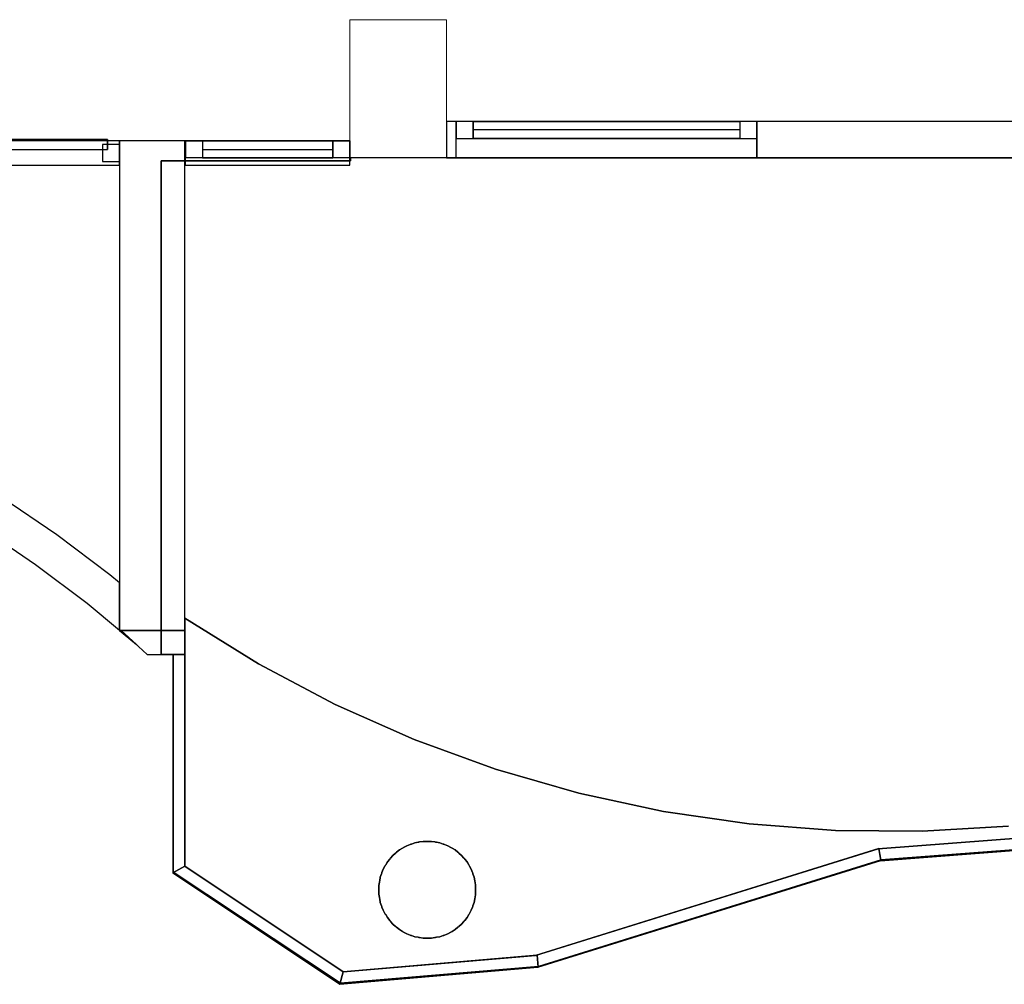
# Model space of a CAD drawing. Header units: metres. Extents: x 397.7 to 427.5, y 12.7 to 28.4.
# Tile 94 of 118: x 409.1 to 413.1, y 20.7 to 24.7. Entities that reach past the tile are written whole.
import ezdxf

# ---------------------------------------------------------------- set-up
doc = ezdxf.new("R2010")
doc.units = ezdxf.units.M
for name, color, linetype, lineweight, true_color in [('01_CARPINTERIA', 5, 'Continuous', 25, 0x0000ff), ('01_PROYECCION CARP', 7, 'Continuous', 25, 0x00007f), ('01_SUELOS', 7, 'Continuous', 25, 0x007f00)]:
    doc.layers.add(name, color=color, linetype=linetype, lineweight=lineweight, true_color=true_color)
for name, color, linetype, lineweight in [('A-COLS-____-MCUT', 7, 'Continuous', 18), ('A-COLS-____-OTLN', 7, 'Continuous', 18), ('A-GENM-____-OTLN', 7, 'Continuous', 18), ('A-WALL-____-MCUT', 7, 'Continuous', 25), ('A-WALL-____-OTLN', 7, 'Continuous', 25)]:
    doc.layers.add(name, color=color, linetype=linetype, lineweight=lineweight)

# ---------------------------------------------------------------- blocks, each defined once
blk = doc.blocks.new('Family - Mampara P5-151307-08_PCI_P5')
at = {"layer": 'A-WALL-____-MCUT', "color": 253, "true_color": 0xaaaaaa}
for p, q in [((0.0175, 0.05), (0, 0)), ((0.8211, 0.05), (0.0175, 0.05)), ((0.8211, 0.0002), (0.8211, 0.05)), ((0, 0), (0.82, 0)), ((0.82, 0), (0.8211, 0.0002))]:
    blk.add_line(p, q, dxfattribs=at)
at = {"layer": 'A-WALL-____-OTLN', "color": 253, "true_color": 0xaaaaaa}
for p, q in [((0.0175, 0.05), (0, 0)), ((0.8211, 0.05), (0.0175, 0.05)), ((0.8211, 0.0002), (0.8211, 0.05)), ((0, 0), (0.82, 0)), ((0.82, 0), (0.8211, 0.0002))]:
    blk.add_line(p, q, dxfattribs=at)
at = {"layer": 'A-WALL-____-OTLN', "color": 253, "lineweight": 18, "true_color": 0xaaaaaa}
blk.add_line((0, 0), (0.82, 0), dxfattribs=at)
blk = doc.blocks.new('Family - Evans P5-151321-08_PCI_P5')
at = {"layer": 'A-WALL-____-MCUT', "color": 253, "true_color": 0xaaaaaa}
for p, q in [((1.5748, 4.9869), (1.5573, 4.9919)), ((1.5573, 4.9919), (1.5573, 4.8358)), ((1.8336, 4.8976), (1.5748, 4.9869)), ((2.0874, 4.7949), (1.8336, 4.8976)), ((1.5573, 4.8358), (1.5296, 4.8438)), ((1.5296, 4.8438), (1.781, 4.7571)), ((2.3355, 4.6791), (2.0874, 4.7949)), ((1.781, 4.7571), (2.0275, 4.6574)), ((2.5772, 4.5505), (2.3355, 4.6791)), ((2.0275, 4.6574), (2.2685, 4.5449)), ((2.8118, 4.4094), (2.5772, 4.5505)), ((2.2685, 4.5449), (2.5032, 4.4199)), ((2.5032, 4.4199), (2.7311, 4.2828)), ((3.0387, 4.2562), (2.8118, 4.4094)), ((2.7311, 4.2828), (2.9515, 4.134)), ((3.2573, 4.0913), (3.0387, 4.2562)), ((2.9515, 4.134), (3.1638, 3.9739)), ((3.2973, 4.0577), (3.2573, 4.0913)), ((3.2973, 3.8618), (3.2973, 4.0577)), ((3.1638, 3.9739), (3.2973, 3.8618)), ((3.2978, 3.8614), (3.3675, 3.8029)), ((3.3047, 3.8614), (3.2978, 3.8614)), ((3.3675, 3.8029), (3.3047, 3.8614))]:
    blk.add_line(p, q, dxfattribs=at)
at = {"layer": 'A-WALL-____-OTLN', "color": 253, "true_color": 0xaaaaaa}
for p, q in [((1.5573, 4.9919), (1.5573, 4.8358)), ((1.5748, 4.9869), (1.5573, 4.9919)), ((1.8336, 4.8976), (1.5748, 4.9869)), ((2.0874, 4.7949), (1.8336, 4.8976)), ((1.5296, 4.8438), (1.781, 4.7571)), ((1.5573, 4.8358), (1.5296, 4.8438)), ((2.3355, 4.6791), (2.0874, 4.7949)), ((1.781, 4.7571), (2.0275, 4.6574)), ((2.5772, 4.5505), (2.3355, 4.6791)), ((2.0275, 4.6574), (2.2685, 4.5449)), ((2.8118, 4.4094), (2.5772, 4.5505)), ((2.2685, 4.5449), (2.5032, 4.4199)), ((2.5032, 4.4199), (2.7311, 4.2828)), ((3.0387, 4.2562), (2.8118, 4.4094)), ((2.7311, 4.2828), (2.9515, 4.134)), ((3.2573, 4.0913), (3.0387, 4.2562)), ((2.9515, 4.134), (3.1638, 3.9739)), ((3.2973, 4.0577), (3.2573, 4.0913)), ((3.2973, 3.8618), (3.2973, 4.0577)), ((3.1638, 3.9739), (3.2973, 3.8618)), ((3.2978, 3.8614), (3.3675, 3.8029)), ((3.3047, 3.8614), (3.2978, 3.8614)), ((3.3675, 3.8029), (3.3047, 3.8614))]:
    blk.add_line(p, q, dxfattribs=at)
blk = doc.blocks.new('Family - Mampara P5-151372-08_PCI_P5')
at = {"layer": 'A-WALL-____-MCUT', "color": 253, "true_color": 0xaaaaaa}
for p, q in [((0.7896, 0.05), (-0.0037, 0.05)), ((-0.0037, 0.05), (0.0017, 0.0022)), ((0.7896, 0.0001), (0.7896, 0.05)), ((0.0003, 0.0002), (0, 0)), ((0, 0), (0.7892, 0)), ((0.0019, 0.0006), (0.0003, 0.0002)), ((0.0017, 0.0022), (0.0025, 0.0024)), ((0.0025, 0.0024), (0.0018, 0.0017)), ((0.0018, 0.0017), (0.0019, 0.0006)), ((0.7892, 0), (0.7896, 0.0001))]:
    blk.add_line(p, q, dxfattribs=at)
at = {"layer": 'A-WALL-____-OTLN', "color": 253, "true_color": 0xaaaaaa}
for p, q in [((-0.0037, 0.05), (0.0017, 0.0022)), ((0.7896, 0.05), (-0.0037, 0.05)), ((0.7896, 0.0001), (0.7896, 0.05)), ((0.0003, 0.0002), (0, 0)), ((0, 0), (0.7892, 0)), ((0.0019, 0.0006), (0.0003, 0.0002)), ((0.0017, 0.0022), (0.0025, 0.0024)), ((0.0025, 0.0024), (0.0018, 0.0017)), ((0.0018, 0.0017), (0.0019, 0.0006)), ((0.7892, 0), (0.7896, 0.0001))]:
    blk.add_line(p, q, dxfattribs=at)
at = {"layer": 'A-WALL-____-OTLN', "color": 253, "lineweight": 18, "true_color": 0xaaaaaa}
blk.add_line((0, 0), (0.7892, 0), dxfattribs=at)
blk = doc.blocks.new('Family - Mampara P5-151458-08_PCI_P5')
at = {"layer": 'A-WALL-____-MCUT', "color": 253, "true_color": 0xaaaaaa}
for p, q in [((0.0267, 0.05), (0, 0)), ((0.8114, 0.05), (0.0267, 0.05)), ((0.8289, 0), (0.8114, 0.05)), ((0, 0), (0.8289, 0))]:
    blk.add_line(p, q, dxfattribs=at)
at = {"layer": 'A-WALL-____-OTLN', "color": 253, "true_color": 0xaaaaaa}
for p, q in [((0.0267, 0.05), (0, 0)), ((0.8114, 0.05), (0.0267, 0.05)), ((0.8289, 0), (0.8114, 0.05)), ((0, 0), (0.8289, 0))]:
    blk.add_line(p, q, dxfattribs=at)
at = {"layer": 'A-WALL-____-OTLN', "color": 253, "lineweight": 18, "true_color": 0xaaaaaa}
blk.add_line((0, 0), (0.8289, 0), dxfattribs=at)
blk = doc.blocks.new('Family - Evans P5-151513-08_PCI_P5')
at = {"layer": 'A-WALL-____-MCUT', "color": 253, "true_color": 0xaaaaaa}
for p, q in [((2.0198, 0.27), (0, 0.27)), ((0, 0.27), (0, 0)), ((2.0198, 0), (2.0198, 0.27)), ((0, 0), (2.0198, 0))]:
    blk.add_line(p, q, dxfattribs=at)
at = {"layer": 'A-WALL-____-OTLN', "color": 253, "true_color": 0xaaaaaa}
for p, q in [((2.0198, 0.27), (0, 0.27)), ((0, 0.27), (0, 0)), ((2.0198, 0), (2.0198, 0.27)), ((0, 0), (2.0198, 0))]:
    blk.add_line(p, q, dxfattribs=at)
at = {"layer": 'A-WALL-____-OTLN', "color": 253, "lineweight": 18, "true_color": 0xaaaaaa}
blk.add_line((0, 0), (2.0198, 0), dxfattribs=at)
blk = doc.blocks.new('Family - Mampara P5-151577-08_PCI_P5')
at = {"layer": 'A-WALL-____-MCUT', "color": 253, "true_color": 0xaaaaaa}
for p, q in [((-0.1071, 0.1), (0, 0)), ((0.1554, 0.1), (-0.1071, 0.1)), ((0.1554, 0), (0.1554, 0.1)), ((0, 0), (0.1554, 0))]:
    blk.add_line(p, q, dxfattribs=at)
at = {"layer": 'A-WALL-____-OTLN', "color": 253, "true_color": 0xaaaaaa}
for p, q in [((-0.1071, 0.1), (0, 0)), ((0.1554, 0.1), (-0.1071, 0.1)), ((0.1554, 0), (0.1554, 0.1)), ((0, 0), (0.1554, 0))]:
    blk.add_line(p, q, dxfattribs=at)
at = {"layer": 'A-WALL-____-OTLN', "color": 253, "lineweight": 18, "true_color": 0xaaaaaa}
blk.add_line((0, 0), (0.1554, 0), dxfattribs=at)
blk = doc.blocks.new('Family - Paviment P5-151582-08_PCI_P5')
at = {"layer": '01_SUELOS', "color": 9, "true_color": 0xaad4aa}
for p, q in [((0, 1.4587), (0, 0.4356)), ((0, 0.4356), (0, 1.4587)), ((0.3038, 1.2706), (0, 1.4587)), ((0, 1.4587), (0.3038, 1.2706)), ((0.6198, 1.1037), (0.3038, 1.2706)), ((0.3038, 1.2706), (0.6198, 1.1037)), ((0.9464, 0.9587), (0.6198, 1.1037)), ((0.6198, 1.1037), (0.9464, 0.9587)), ((1.2821, 0.8364), (0.9464, 0.9587)), ((0.9464, 0.9587), (1.2821, 0.8364)), ((1.6254, 0.7373), (1.2821, 0.8364)), ((1.2821, 0.8364), (1.6254, 0.7373)), ((1.9747, 0.6618), (1.6254, 0.7373)), ((1.6254, 0.7373), (1.9747, 0.6618)), ((2.3283, 0.6103), (1.9747, 0.6618)), ((1.9747, 0.6618), (2.3283, 0.6103)), ((2.6846, 0.5831), (2.3283, 0.6103)), ((2.3283, 0.6103), (2.6846, 0.5831)), ((3.0419, 0.5803), (2.6846, 0.5831)), ((2.6846, 0.5831), (3.0419, 0.5803)), ((3.3985, 0.6018), (3.0419, 0.5803)), ((3.0419, 0.5803), (3.3985, 0.6018)), ((0.9344, 0.5274), (0.9481, 0.5324)), ((0.9481, 0.5324), (0.9344, 0.5274)), ((0.9481, 0.5324), (0.9625, 0.5349)), ((0.9625, 0.5349), (0.9481, 0.5324)), ((0.9625, 0.5349), (0.9653, 0.5356)), ((0.9653, 0.5356), (0.9625, 0.5349)), ((0.9653, 0.5356), (0.9682, 0.5359)), ((0.9682, 0.5359), (0.9653, 0.5356)), ((0.9682, 0.5359), (0.9825, 0.5384)), ((0.9825, 0.5384), (0.9682, 0.5359)), ((0.9825, 0.5384), (1.0175, 0.5384)), ((1.0175, 0.5384), (0.9825, 0.5384)), ((1.0175, 0.5384), (1.0318, 0.5359)), ((1.0318, 0.5359), (1.0175, 0.5384)), ((1.0318, 0.5359), (1.0347, 0.5356)), ((1.0347, 0.5356), (1.0318, 0.5359)), ((1.0347, 0.5356), (1.0375, 0.5349)), ((1.0375, 0.5349), (1.0347, 0.5356)), ((1.0375, 0.5349), (1.0519, 0.5324)), ((1.0519, 0.5324), (1.0375, 0.5349)), ((1.0519, 0.5324), (1.0656, 0.5274)), ((1.0656, 0.5274), (1.0519, 0.5324)), ((2.86, 0.5081), (3.6496, 0.5682)), ((3.6496, 0.5682), (2.86, 0.5081)), ((0.8582, 0.4805), (0.8694, 0.4898)), ((0.8694, 0.4898), (0.8582, 0.4805)), ((0.8694, 0.4898), (0.8714, 0.4919)), ((0.8714, 0.4919), (0.8694, 0.4898)), ((0.8714, 0.4919), (0.8738, 0.4936)), ((0.8738, 0.4936), (0.8714, 0.4919)), ((0.8738, 0.4936), (0.885, 0.5029)), ((0.885, 0.5029), (0.8738, 0.4936)), ((0.885, 0.5029), (0.8976, 0.5102)), ((0.8976, 0.5102), (0.885, 0.5029)), ((0.8976, 0.5102), (0.9, 0.5119)), ((0.9, 0.5119), (0.8976, 0.5102)), ((0.9, 0.5119), (0.9026, 0.5131)), ((0.9026, 0.5131), (0.9, 0.5119)), ((0.9026, 0.5131), (0.9153, 0.5204)), ((0.9153, 0.5204), (0.9026, 0.5131)), ((0.9153, 0.5204), (0.929, 0.5254)), ((0.929, 0.5254), (0.9153, 0.5204)), ((0.929, 0.5254), (0.9316, 0.5266)), ((0.9316, 0.5266), (0.929, 0.5254)), ((0.9316, 0.5266), (0.9344, 0.5274)), ((0.9344, 0.5274), (0.9316, 0.5266)), ((1.0656, 0.5274), (1.0684, 0.5266)), ((1.0684, 0.5266), (1.0656, 0.5274)), ((1.0684, 0.5266), (1.071, 0.5254)), ((1.071, 0.5254), (1.0684, 0.5266)), ((1.071, 0.5254), (1.0847, 0.5204)), ((1.0847, 0.5204), (1.071, 0.5254)), ((1.0847, 0.5204), (1.0974, 0.5131)), ((1.0974, 0.5131), (1.0847, 0.5204)), ((1.0974, 0.5131), (1.1, 0.5119)), ((1.1, 0.5119), (1.0974, 0.5131)), ((1.1, 0.5119), (1.1024, 0.5102)), ((1.1024, 0.5102), (1.1, 0.5119)), ((1.1024, 0.5102), (1.115, 0.5029)), ((1.115, 0.5029), (1.1024, 0.5102)), ((1.115, 0.5029), (1.1262, 0.4936)), ((1.1262, 0.4936), (1.115, 0.5029)), ((1.1262, 0.4936), (1.1286, 0.4919)), ((1.1286, 0.4919), (1.1262, 0.4936)), ((1.1286, 0.4919), (1.1306, 0.4898)), ((1.1306, 0.4898), (1.1286, 0.4919)), ((1.1306, 0.4898), (1.1418, 0.4805)), ((1.1418, 0.4805), (1.1306, 0.4898)), ((1.4467, 0.068), (2.86, 0.5081)), ((2.86, 0.5081), (1.4467, 0.068)), ((0.8285, 0.4411), (0.8358, 0.4537)), ((0.8358, 0.4537), (0.8285, 0.4411)), ((0.8358, 0.4537), (0.8451, 0.4649)), ((0.8451, 0.4649), (0.8358, 0.4537)), ((0.8451, 0.4649), (0.8468, 0.4672)), ((0.8468, 0.4672), (0.8451, 0.4649)), ((0.8468, 0.4672), (0.8489, 0.4693)), ((0.8489, 0.4693), (0.8468, 0.4672)), ((0.8489, 0.4693), (0.8582, 0.4805)), ((0.8582, 0.4805), (0.8489, 0.4693)), ((1.1418, 0.4805), (1.1511, 0.4693)), ((1.1511, 0.4693), (1.1418, 0.4805)), ((1.1511, 0.4693), (1.1532, 0.4672)), ((1.1532, 0.4672), (1.1511, 0.4693)), ((1.1532, 0.4672), (1.1549, 0.4649)), ((1.1549, 0.4649), (1.1532, 0.4672)), ((1.1549, 0.4649), (1.1642, 0.4537)), ((1.1642, 0.4537), (1.1549, 0.4649)), ((1.1642, 0.4537), (1.1715, 0.4411)), ((1.1715, 0.4411), (1.1642, 0.4537)), ((0, 0.4356), (0.6526, 0)), ((0.6526, 0), (0, 0.4356)), ((0.8113, 0.4043), (0.8121, 0.4071)), ((0.8121, 0.4071), (0.8113, 0.4043)), ((0.8121, 0.4071), (0.8133, 0.4097)), ((0.8133, 0.4097), (0.8121, 0.4071)), ((0.8133, 0.4097), (0.8183, 0.4234)), ((0.8183, 0.4234), (0.8133, 0.4097)), ((0.8183, 0.4234), (0.8256, 0.436)), ((0.8256, 0.436), (0.8183, 0.4234)), ((0.8256, 0.436), (0.8268, 0.4387)), ((0.8268, 0.4387), (0.8256, 0.436)), ((0.8268, 0.4387), (0.8285, 0.4411)), ((0.8285, 0.4411), (0.8268, 0.4387)), ((1.1715, 0.4411), (1.1732, 0.4387)), ((1.1732, 0.4387), (1.1715, 0.4411)), ((1.1732, 0.4387), (1.1744, 0.436)), ((1.1744, 0.436), (1.1732, 0.4387)), ((1.1744, 0.436), (1.1817, 0.4234)), ((1.1817, 0.4234), (1.1744, 0.436)), ((1.1817, 0.4234), (1.1867, 0.4097)), ((1.1867, 0.4097), (1.1817, 0.4234)), ((1.1867, 0.4097), (1.1879, 0.4071)), ((1.1879, 0.4071), (1.1867, 0.4097)), ((1.1879, 0.4071), (1.1887, 0.4043)), ((1.1887, 0.4043), (1.1879, 0.4071)), ((0.8003, 0.3562), (0.8028, 0.3705)), ((0.8028, 0.3705), (0.8003, 0.3562)), ((0.8028, 0.3705), (0.803, 0.3734)), ((0.803, 0.3734), (0.8028, 0.3705)), ((0.803, 0.3734), (0.8038, 0.3762)), ((0.8038, 0.3762), (0.803, 0.3734)), ((0.8038, 0.3762), (0.8063, 0.3906)), ((0.8063, 0.3906), (0.8038, 0.3762)), ((0.8063, 0.3906), (0.8113, 0.4043)), ((0.8113, 0.4043), (0.8063, 0.3906)), ((1.1887, 0.4043), (1.1937, 0.3906)), ((1.1937, 0.3906), (1.1887, 0.4043)), ((1.1937, 0.3906), (1.1962, 0.3762)), ((1.1962, 0.3762), (1.1937, 0.3906)), ((1.1962, 0.3762), (1.197, 0.3734)), ((1.197, 0.3734), (1.1962, 0.3762)), ((1.197, 0.3734), (1.1972, 0.3705)), ((1.1972, 0.3705), (1.197, 0.3734)), ((1.1972, 0.3705), (1.1997, 0.3562)), ((1.1997, 0.3562), (1.1972, 0.3705)), ((0.8003, 0.3212), (0.8003, 0.3562)), ((0.8003, 0.3562), (0.8003, 0.3212)), ((1.1997, 0.3562), (1.1997, 0.3212)), ((1.1997, 0.3212), (1.1997, 0.3562)), ((0.8028, 0.3069), (0.8003, 0.3212)), ((0.8003, 0.3212), (0.8028, 0.3069)), ((0.803, 0.304), (0.8028, 0.3069)), ((0.8028, 0.3069), (0.803, 0.304)), ((0.8038, 0.3011), (0.803, 0.304)), ((0.803, 0.304), (0.8038, 0.3011)), ((0.8063, 0.2868), (0.8038, 0.3011)), ((0.8038, 0.3011), (0.8063, 0.2868)), ((0.8113, 0.2731), (0.8063, 0.2868)), ((0.8063, 0.2868), (0.8113, 0.2731)), ((1.1937, 0.2868), (1.1887, 0.2731)), ((1.1887, 0.2731), (1.1937, 0.2868)), ((1.1962, 0.3011), (1.1937, 0.2868)), ((1.1937, 0.2868), (1.1962, 0.3011)), ((1.197, 0.304), (1.1962, 0.3011)), ((1.1962, 0.3011), (1.197, 0.304)), ((1.1972, 0.3069), (1.197, 0.304)), ((1.197, 0.304), (1.1972, 0.3069)), ((1.1997, 0.3212), (1.1972, 0.3069)), ((1.1972, 0.3069), (1.1997, 0.3212)), ((0.8121, 0.2703), (0.8113, 0.2731)), ((0.8113, 0.2731), (0.8121, 0.2703)), ((0.8133, 0.2676), (0.8121, 0.2703)), ((0.8121, 0.2703), (0.8133, 0.2676)), ((0.8183, 0.2539), (0.8133, 0.2676)), ((0.8133, 0.2676), (0.8183, 0.2539)), ((0.8256, 0.2413), (0.8183, 0.2539)), ((0.8183, 0.2539), (0.8256, 0.2413)), ((1.1817, 0.2539), (1.1744, 0.2413)), ((1.1744, 0.2413), (1.1817, 0.2539)), ((1.1867, 0.2676), (1.1817, 0.2539)), ((1.1817, 0.2539), (1.1867, 0.2676)), ((1.1879, 0.2703), (1.1867, 0.2676)), ((1.1867, 0.2676), (1.1879, 0.2703)), ((1.1887, 0.2731), (1.1879, 0.2703)), ((1.1879, 0.2703), (1.1887, 0.2731)), ((0.8268, 0.2387), (0.8256, 0.2413)), ((0.8256, 0.2413), (0.8268, 0.2387)), ((0.8285, 0.2363), (0.8268, 0.2387)), ((0.8268, 0.2387), (0.8285, 0.2363)), ((0.8358, 0.2237), (0.8285, 0.2363)), ((0.8285, 0.2363), (0.8358, 0.2237)), ((0.8451, 0.2125), (0.8358, 0.2237)), ((0.8358, 0.2237), (0.8451, 0.2125)), ((0.8468, 0.2101), (0.8451, 0.2125)), ((0.8451, 0.2125), (0.8468, 0.2101)), ((0.8489, 0.2081), (0.8468, 0.2101)), ((0.8468, 0.2101), (0.8489, 0.2081)), ((0.8582, 0.1969), (0.8489, 0.2081)), ((0.8489, 0.2081), (0.8582, 0.1969)), ((1.1511, 0.2081), (1.1418, 0.1969)), ((1.1418, 0.1969), (1.1511, 0.2081)), ((1.1532, 0.2101), (1.1511, 0.2081)), ((1.1511, 0.2081), (1.1532, 0.2101)), ((1.1549, 0.2125), (1.1532, 0.2101)), ((1.1532, 0.2101), (1.1549, 0.2125)), ((1.1642, 0.2237), (1.1549, 0.2125)), ((1.1549, 0.2125), (1.1642, 0.2237)), ((1.1715, 0.2363), (1.1642, 0.2237)), ((1.1642, 0.2237), (1.1715, 0.2363)), ((1.1732, 0.2387), (1.1715, 0.2363)), ((1.1715, 0.2363), (1.1732, 0.2387)), ((1.1744, 0.2413), (1.1732, 0.2387)), ((1.1732, 0.2387), (1.1744, 0.2413)), ((0.8694, 0.1875), (0.8582, 0.1969)), ((0.8582, 0.1969), (0.8694, 0.1875)), ((0.8714, 0.1855), (0.8694, 0.1875)), ((0.8694, 0.1875), (0.8714, 0.1855)), ((0.8738, 0.1838), (0.8714, 0.1855)), ((0.8714, 0.1855), (0.8738, 0.1838)), ((0.885, 0.1744), (0.8738, 0.1838)), ((0.8738, 0.1838), (0.885, 0.1744)), ((0.8976, 0.1672), (0.885, 0.1744)), ((0.885, 0.1744), (0.8976, 0.1672)), ((0.9, 0.1655), (0.8976, 0.1672)), ((0.8976, 0.1672), (0.9, 0.1655)), ((0.9026, 0.1642), (0.9, 0.1655)), ((0.9, 0.1655), (0.9026, 0.1642)), ((0.9153, 0.157), (0.9026, 0.1642)), ((0.9026, 0.1642), (0.9153, 0.157)), ((1.0974, 0.1642), (1.0847, 0.157)), ((1.0847, 0.157), (1.0974, 0.1642)), ((1.1, 0.1655), (1.0974, 0.1642)), ((1.0974, 0.1642), (1.1, 0.1655)), ((1.1024, 0.1672), (1.1, 0.1655)), ((1.1, 0.1655), (1.1024, 0.1672)), ((1.115, 0.1744), (1.1024, 0.1672)), ((1.1024, 0.1672), (1.115, 0.1744)), ((1.1262, 0.1838), (1.115, 0.1744)), ((1.115, 0.1744), (1.1262, 0.1838)), ((1.1286, 0.1855), (1.1262, 0.1838)), ((1.1262, 0.1838), (1.1286, 0.1855)), ((1.1306, 0.1875), (1.1286, 0.1855)), ((1.1286, 0.1855), (1.1306, 0.1875)), ((1.1418, 0.1969), (1.1306, 0.1875)), ((1.1306, 0.1875), (1.1418, 0.1969)), ((0.929, 0.152), (0.9153, 0.157)), ((0.9153, 0.157), (0.929, 0.152)), ((0.9316, 0.1507), (0.929, 0.152)), ((0.929, 0.152), (0.9316, 0.1507)), ((0.9344, 0.15), (0.9316, 0.1507)), ((0.9316, 0.1507), (0.9344, 0.15)), ((0.9481, 0.145), (0.9344, 0.15)), ((0.9344, 0.15), (0.9481, 0.145)), ((0.9625, 0.1425), (0.9481, 0.145)), ((0.9481, 0.145), (0.9625, 0.1425)), ((0.9653, 0.1417), (0.9625, 0.1425)), ((0.9625, 0.1425), (0.9653, 0.1417)), ((0.9682, 0.1415), (0.9653, 0.1417)), ((0.9653, 0.1417), (0.9682, 0.1415)), ((0.9825, 0.1389), (0.9682, 0.1415)), ((0.9682, 0.1415), (0.9825, 0.1389)), ((1.0175, 0.1389), (0.9825, 0.1389)), ((0.9825, 0.1389), (1.0175, 0.1389)), ((1.0318, 0.1415), (1.0175, 0.1389)), ((1.0175, 0.1389), (1.0318, 0.1415)), ((1.0347, 0.1417), (1.0318, 0.1415)), ((1.0318, 0.1415), (1.0347, 0.1417)), ((1.0375, 0.1425), (1.0347, 0.1417)), ((1.0347, 0.1417), (1.0375, 0.1425)), ((1.0519, 0.145), (1.0375, 0.1425)), ((1.0375, 0.1425), (1.0519, 0.145)), ((1.0656, 0.15), (1.0519, 0.145)), ((1.0519, 0.145), (1.0656, 0.15)), ((1.0684, 0.1507), (1.0656, 0.15)), ((1.0656, 0.15), (1.0684, 0.1507)), ((1.071, 0.152), (1.0684, 0.1507)), ((1.0684, 0.1507), (1.071, 0.152)), ((1.0847, 0.157), (1.071, 0.152)), ((1.071, 0.152), (1.0847, 0.157)), ((0.6526, 0), (1.4467, 0.068)), ((1.4467, 0.068), (0.6526, 0))]:
    blk.add_line(p, q, dxfattribs=at)
blk = doc.blocks.new('Family - LONDR55-XX_ZZ-ARQ-CAA-M3D-Londres55-151625-08_PCI_P5')
at = {"layer": '01_CARPINTERIA', "color": 161, "true_color": 0xaaaaff}
for p, q in [((0.6886, 0.1487), (0.6886, 0.15)), ((0.6886, 0.15), (0.6886, 0.1487)), ((0.8136, 0.15), (0.6886, 0.15)), ((0.6886, 0.145), (0.6886, 0.1487)), ((0.6886, 0.1487), (0.6886, 0.145)), ((0.8123, 0.1487), (0.6886, 0.1487)), ((0.8123, 0.1487), (0.6886, 0.1487)), ((0.6886, 0.14), (0.6886, 0.145)), ((0.6886, 0.145), (0.6886, 0.14)), ((0.8086, 0.145), (0.6886, 0.145)), ((0.8086, 0.145), (0.6886, 0.145)), ((0.6886, 0.135), (0.6886, 0.14)), ((0.6886, 0.14), (0.6886, 0.135)), ((0.6886, 0.14), (0.8036, 0.14)), ((0.8036, 0.14), (0.6886, 0.14)), ((0.6886, 0.135), (0.6886, 0.1313)), ((0.6886, 0.1313), (0.6886, 0.135)), ((0.7986, 0.135), (0.6886, 0.135)), ((0.7986, 0.135), (0.6886, 0.135)), ((0.6886, 0.1313), (0.6886, 0.13)), ((0.6886, 0.13), (0.6886, 0.1313)), ((0.795, 0.1313), (0.6886, 0.1313)), ((0.795, 0.1313), (0.6886, 0.1313)), ((0.7936, 0.13), (0.6886, 0.13)), ((0.7936, 0.13), (0.795, 0.1313)), ((0.795, 0.1313), (0.7936, 0.13)), ((0.7936, 0.1), (0.7936, 0.13)), ((0.795, 0.1313), (0.7986, 0.135)), ((0.7986, 0.135), (0.795, 0.1313)), ((0.795, 0.1), (0.795, 0.1313)), ((0.795, 0.1), (0.795, 0.1313)), ((0.7986, 0.135), (0.8036, 0.14)), ((0.8036, 0.14), (0.7986, 0.135)), ((0.7986, 0.1), (0.7986, 0.135)), ((0.7986, 0.1), (0.7986, 0.135)), ((0.8086, 0.145), (0.8036, 0.14)), ((0.8036, 0.14), (0.8086, 0.145)), ((0.8036, 0.14), (0.8036, 0.1)), ((0.8036, 0.1), (0.8036, 0.14)), ((0.8123, 0.1487), (0.8086, 0.145)), ((0.8086, 0.145), (0.8123, 0.1487)), ((0.8086, 0.1), (0.8086, 0.145)), ((0.8086, 0.1), (0.8086, 0.145)), ((0.8136, 0.15), (0.8123, 0.1487)), ((0.8123, 0.1487), (0.8136, 0.15)), ((0.8123, 0.1), (0.8123, 0.1487)), ((0.8123, 0.1), (0.8123, 0.1487)), ((0.8136, 0.1), (0.8136, 0.15)), ((0.926, 0.1487), (0.9246, 0.15)), ((0.9246, 0.15), (0.9246, 0.1)), ((0.9246, 0.15), (0.926, 0.1487)), ((1.0496, 0.15), (0.9246, 0.15)), ((0.9296, 0.145), (0.926, 0.1487)), ((0.926, 0.1487), (0.926, 0.1)), ((0.926, 0.1487), (0.926, 0.1)), ((0.926, 0.1487), (0.9296, 0.145)), ((1.0496, 0.1487), (0.926, 0.1487)), ((1.0496, 0.1487), (0.926, 0.1487)), ((0.9346, 0.14), (0.9296, 0.145)), ((0.9296, 0.145), (0.9296, 0.1)), ((0.9296, 0.145), (0.9296, 0.1)), ((0.9296, 0.145), (0.9346, 0.14)), ((1.0496, 0.145), (0.9296, 0.145)), ((1.0496, 0.145), (0.9296, 0.145)), ((0.9346, 0.1), (0.9346, 0.14)), ((0.9346, 0.14), (0.9346, 0.1)), ((0.9346, 0.14), (0.9396, 0.135)), ((0.9396, 0.135), (0.9346, 0.14)), ((0.9346, 0.14), (1.0496, 0.14)), ((1.0496, 0.14), (0.9346, 0.14)), ((0.9396, 0.135), (0.9396, 0.1)), ((0.9396, 0.135), (0.9433, 0.1313)), ((0.9433, 0.1313), (0.9396, 0.135)), ((0.9396, 0.135), (0.9396, 0.1)), ((1.0496, 0.135), (0.9396, 0.135)), ((1.0496, 0.135), (0.9396, 0.135)), ((0.9433, 0.1313), (0.9433, 0.1)), ((0.9433, 0.1313), (0.9446, 0.13)), ((0.9446, 0.13), (0.9433, 0.1313)), ((0.9433, 0.1313), (0.9433, 0.1)), ((1.0496, 0.1313), (0.9433, 0.1313)), ((1.0496, 0.1313), (0.9433, 0.1313)), ((0.9446, 0.13), (0.9446, 0.1)), ((1.0496, 0.13), (0.9446, 0.13)), ((1.0496, 0.1487), (1.0496, 0.15)), ((1.0496, 0.15), (1.0496, 0.1487)), ((1.0496, 0.145), (1.0496, 0.1487)), ((1.0496, 0.1487), (1.0496, 0.145)), ((1.0496, 0.145), (1.0496, 0.14)), ((1.0496, 0.14), (1.0496, 0.145)), ((1.0496, 0.14), (1.0496, 0.135)), ((1.0496, 0.135), (1.0496, 0.14)), ((1.0496, 0.135), (1.0496, 0.1313)), ((1.0496, 0.1313), (1.0496, 0.135)), ((1.0496, 0.1313), (1.0496, 0.13)), ((1.0496, 0.13), (1.0496, 0.1313)), ((0.8686, 0.09), (0.05, 0.09)), ((0.05, 0.09), (0.05, 0.05)), ((0.8686, 0.09), (0.05, 0.09)), ((0.05, 0.09), (0.05, 0.05)), ((0.8286, 0.1), (0.7786, 0.1)), ((0.7786, 0.1), (0.8286, 0.1)), ((0.7786, 0.1), (0.7786, 0.09)), ((0.7786, 0.09), (0.7786, 0.1)), ((0.8286, 0.09), (0.7786, 0.09)), ((0.7786, 0.09), (0.8286, 0.09)), ((0.795, 0.1), (0.7936, 0.1)), ((0.7936, 0.1), (0.795, 0.1)), ((0.7986, 0.1), (0.795, 0.1)), ((0.795, 0.1), (0.7986, 0.1)), ((0.8036, 0.1), (0.7986, 0.1)), ((0.7986, 0.1), (0.8036, 0.1)), ((0.8086, 0.1), (0.8036, 0.1)), ((0.8036, 0.1), (0.8086, 0.1)), ((0.8086, 0.1), (0.8123, 0.1)), ((0.8123, 0.1), (0.8086, 0.1)), ((0.8123, 0.1), (0.8136, 0.1)), ((0.8136, 0.1), (0.8123, 0.1)), ((0.8286, 0.1), (0.8286, 0.09)), ((0.8286, 0.1), (0.8286, 0.09)), ((0.8686, 0.05), (0.8686, 0.09)), ((0.8686, 0.09), (0.8686, 0.05)), ((1.6883, 0.09), (0.8696, 0.09)), ((0.8696, 0.09), (0.8696, 0.05)), ((1.6883, 0.09), (0.8696, 0.09)), ((0.8696, 0.09), (0.8696, 0.05)), ((0.9596, 0.1), (0.9096, 0.1)), ((0.9096, 0.1), (0.9596, 0.1)), ((0.9096, 0.1), (0.9096, 0.09)), ((0.9096, 0.09), (0.9096, 0.1)), ((0.9596, 0.09), (0.9096, 0.09)), ((0.9096, 0.09), (0.9596, 0.09)), ((0.926, 0.1), (0.9246, 0.1)), ((0.9246, 0.1), (0.926, 0.1)), ((0.9296, 0.1), (0.926, 0.1)), ((0.926, 0.1), (0.9296, 0.1)), ((0.9346, 0.1), (0.9296, 0.1)), ((0.9296, 0.1), (0.9346, 0.1)), ((0.9396, 0.1), (0.9346, 0.1)), ((0.9346, 0.1), (0.9396, 0.1)), ((0.9396, 0.1), (0.9433, 0.1)), ((0.9433, 0.1), (0.9396, 0.1)), ((0.9433, 0.1), (0.9446, 0.1)), ((0.9446, 0.1), (0.9433, 0.1)), ((0.9596, 0.1), (0.9596, 0.09)), ((0.9596, 0.1), (0.9596, 0.09)), ((1.6883, 0.05), (1.6883, 0.09)), ((1.6883, 0.09), (1.6883, 0.05)), ((0.07, 0.07), (0, 0.07)), ((0, 0.07), (0, 0)), ((0.07, 0.07), (0, 0.07)), ((0, 0.07), (0, 0)), ((0.05, 0.05), (0.8686, 0.05)), ((0.05, 0.05), (0.8686, 0.05)), ((0.07, 0), (0.07, 0.07)), ((0.07, 0.07), (0.07, 0)), ((0.7786, 0.05), (0.8286, 0.05)), ((0.8286, 0.05), (0.7786, 0.05)), ((0.7786, 0.05), (0.7786, 0.04)), ((0.7786, 0.04), (0.7786, 0.05)), ((0.8286, 0.05), (0.8286, 0.04)), ((0.8286, 0.05), (0.8286, 0.04)), ((0.8986, 0.05), (0.8386, 0.05)), ((0.8386, 0.05), (0.8386, 0.02)), ((0.8986, 0.05), (0.8386, 0.05)), ((0.8386, 0.05), (0.8386, 0.02)), ((0.8696, 0.05), (1.6883, 0.05)), ((0.8696, 0.05), (1.6883, 0.05)), ((0.8986, 0.02), (0.8986, 0.05)), ((0.8986, 0.05), (0.8986, 0.02)), ((0.9096, 0.05), (0.9596, 0.05)), ((0.9596, 0.05), (0.9096, 0.05)), ((0.9096, 0.05), (0.9096, 0.04)), ((0.9096, 0.04), (0.9096, 0.05)), ((0.9596, 0.05), (0.9596, 0.04)), ((0.9596, 0.05), (0.9596, 0.04)), ((1.7383, 0.07), (1.6683, 0.07)), ((1.6683, 0.07), (1.6683, 0)), ((1.7383, 0.07), (1.6683, 0.07)), ((1.6683, 0.07), (1.6683, 0)), ((1.7383, 0), (1.7383, 0.07)), ((1.7383, 0.07), (1.7383, 0)), ((0, 0), (0.07, 0)), ((0, 0), (0.07, 0)), ((0.6886, 0.0087), (0.6886, 0.01)), ((0.6886, 0.01), (0.6886, 0.0087)), ((0.6886, 0.01), (0.7936, 0.01)), ((0.6886, 0.005), (0.6886, 0.0087)), ((0.6886, 0.0087), (0.6886, 0.005)), ((0.6886, 0.0087), (0.795, 0.0087)), ((0.6886, 0.0087), (0.795, 0.0087)), ((0.6886, 0), (0.6886, 0.005)), ((0.6886, 0.005), (0.6886, 0)), ((0.6886, 0.005), (0.7986, 0.005)), ((0.6886, 0.005), (0.7986, 0.005)), ((0.6886, -0.005), (0.6886, 0)), ((0.8036, 0), (0.6886, 0)), ((0.6886, 0), (0.8036, 0)), ((0.7786, 0.04), (0.8286, 0.04)), ((0.8286, 0.04), (0.7786, 0.04)), ((0.795, 0.04), (0.7936, 0.04)), ((0.7936, 0.04), (0.795, 0.04)), ((0.7936, 0.01), (0.7936, 0.04)), ((0.795, 0.0087), (0.7936, 0.01)), ((0.7936, 0.01), (0.795, 0.0087)), ((0.7986, 0.04), (0.795, 0.04)), ((0.795, 0.04), (0.7986, 0.04)), ((0.795, 0.0087), (0.795, 0.04)), ((0.795, 0.0087), (0.795, 0.04)), ((0.7986, 0.005), (0.795, 0.0087)), ((0.795, 0.0087), (0.7986, 0.005)), ((0.7986, 0.04), (0.8036, 0.04)), ((0.8036, 0.04), (0.7986, 0.04)), ((0.7986, 0.005), (0.7986, 0.04)), ((0.7986, 0.005), (0.7986, 0.04)), ((0.8036, 0), (0.7986, 0.005)), ((0.7986, 0.005), (0.8036, 0)), ((0.8036, 0.04), (0.8086, 0.04)), ((0.8086, 0.04), (0.8036, 0.04)), ((0.8036, 0.04), (0.8036, 0)), ((0.8036, 0), (0.8036, 0.04)), ((0.8086, 0.04), (0.8123, 0.04)), ((0.8123, 0.04), (0.8086, 0.04)), ((0.8086, -0.005), (0.8086, 0.04)), ((0.8086, -0.005), (0.8086, 0.04)), ((0.8123, 0.04), (0.8136, 0.04)), ((0.8136, 0.04), (0.8123, 0.04)), ((0.8123, -0.0087), (0.8123, 0.04)), ((0.8123, -0.0087), (0.8123, 0.04)), ((0.8136, -0.01), (0.8136, 0.04)), ((0.8386, 0.02), (0.8986, 0.02)), ((0.8386, 0.02), (0.8986, 0.02)), ((0.9096, 0.04), (0.9596, 0.04)), ((0.9596, 0.04), (0.9096, 0.04)), ((0.926, 0.04), (0.9246, 0.04)), ((0.9246, 0.04), (0.926, 0.04)), ((0.9246, 0.04), (0.9246, -0.01)), ((0.9296, 0.04), (0.926, 0.04)), ((0.926, 0.04), (0.9296, 0.04)), ((0.926, 0.04), (0.926, -0.0087)), ((0.926, 0.04), (0.926, -0.0087)), ((0.9296, 0.04), (0.9346, 0.04)), ((0.9346, 0.04), (0.9296, 0.04)), ((0.9296, 0.04), (0.9296, -0.005)), ((0.9296, 0.04), (0.9296, -0.005)), ((0.9346, 0.04), (0.9396, 0.04)), ((0.9396, 0.04), (0.9346, 0.04)), ((0.9346, 0), (0.9346, 0.04)), ((0.9346, 0.04), (0.9346, 0)), ((0.9396, 0.005), (0.9346, 0)), ((0.9346, 0), (0.9396, 0.005)), ((1.0496, 0), (0.9346, 0)), ((0.9346, 0), (1.0496, 0)), ((0.9396, 0.04), (0.9433, 0.04)), ((0.9433, 0.04), (0.9396, 0.04)), ((0.9396, 0.04), (0.9396, 0.005)), ((0.9396, 0.04), (0.9396, 0.005)), ((0.9433, 0.0087), (0.9396, 0.005)), ((0.9396, 0.005), (0.9433, 0.0087)), ((0.9396, 0.005), (1.0496, 0.005)), ((0.9396, 0.005), (1.0496, 0.005)), ((0.9433, 0.04), (0.9446, 0.04)), ((0.9446, 0.04), (0.9433, 0.04)), ((0.9433, 0.04), (0.9433, 0.0087)), ((0.9433, 0.04), (0.9433, 0.0087)), ((0.9446, 0.01), (0.9433, 0.0087)), ((0.9433, 0.0087), (0.9446, 0.01)), ((0.9433, 0.0087), (1.0496, 0.0087)), ((0.9433, 0.0087), (1.0496, 0.0087)), ((0.9446, 0.04), (0.9446, 0.01)), ((0.9446, 0.01), (1.0496, 0.01)), ((1.0496, 0.0087), (1.0496, 0.01)), ((1.0496, 0.01), (1.0496, 0.0087)), ((1.0496, 0.005), (1.0496, 0.0087)), ((1.0496, 0.0087), (1.0496, 0.005)), ((1.0496, 0.005), (1.0496, 0)), ((1.0496, 0), (1.0496, 0.005)), ((1.0496, 0), (1.0496, -0.005)), ((1.0496, -0.005), (1.0496, 0)), ((1.6683, 0), (1.7383, 0)), ((1.6683, 0), (1.7383, 0)), ((0.6886, 0), (0.6886, -0.005)), ((0.6886, -0.005), (0.6886, -0.0087)), ((0.6886, -0.0087), (0.6886, -0.005)), ((0.6886, -0.005), (0.8086, -0.005)), ((0.6886, -0.005), (0.8086, -0.005)), ((0.6886, -0.0087), (0.6886, -0.01)), ((0.6886, -0.01), (0.6886, -0.0087)), ((0.6886, -0.0087), (0.8123, -0.0087)), ((0.6886, -0.0087), (0.8123, -0.0087)), ((0.6886, -0.01), (0.8136, -0.01)), ((0.8036, 0), (0.8086, -0.005)), ((0.8086, -0.005), (0.8036, 0)), ((0.8086, -0.005), (0.8123, -0.0087)), ((0.8123, -0.0087), (0.8086, -0.005)), ((0.8123, -0.0087), (0.8136, -0.01)), ((0.8136, -0.01), (0.8123, -0.0087)), ((0.9246, -0.01), (0.926, -0.0087)), ((0.926, -0.0087), (0.9246, -0.01)), ((0.9246, -0.01), (1.0496, -0.01)), ((0.926, -0.0087), (0.9296, -0.005)), ((0.9296, -0.005), (0.926, -0.0087)), ((0.926, -0.0087), (1.0496, -0.0087)), ((0.926, -0.0087), (1.0496, -0.0087)), ((0.9296, -0.005), (0.9346, 0)), ((0.9346, 0), (0.9296, -0.005)), ((0.9296, -0.005), (1.0496, -0.005)), ((0.9296, -0.005), (1.0496, -0.005)), ((1.0496, -0.005), (1.0496, -0.0087)), ((1.0496, -0.0087), (1.0496, -0.005)), ((1.0496, -0.0087), (1.0496, -0.01)), ((1.0496, -0.01), (1.0496, -0.0087))]:
    blk.add_line(p, q, dxfattribs=at)
blk = doc.blocks.new('Family - Porta P5-151626-08_PCI_P5')
blk.add_blockref('Family - LONDR55-XX_ZZ-ARQ-CAA-M3D-Londres55-151625-08_PCI_P5', (0, 0))
blk = doc.blocks.new('Family - Paviment P5-151720-08_PCI_P5')
at = {"layer": '01_SUELOS', "color": 9, "true_color": 0xaad4aa}
for p, q in [((12.1358, 11.0488), (17.1944, 11.0519)), ((17.1944, 11.0519), (12.1358, 11.0488)), ((11.3542, 11.0369), (12.1358, 11.0369)), ((12.1358, 11.0369), (11.3542, 11.0369)), ((11.3542, 8.999), (11.3542, 11.0369)), ((11.3542, 11.0369), (11.3542, 8.999)), ((12.1358, 11.0369), (12.1358, 11.0488)), ((12.1358, 11.0488), (12.1358, 11.0369)), ((11.4034, 8.999), (11.3542, 8.999)), ((11.3542, 8.999), (11.4034, 8.999)), ((11.4034, 8.1011), (11.4034, 8.999)), ((11.4034, 8.999), (11.4034, 8.1011)), ((15.1117, 8.2114), (14.3243, 8.1522)), ((14.3243, 8.1522), (15.1117, 8.2114)), ((14.3243, 8.1522), (12.9104, 7.7119)), ((12.9104, 7.7119), (14.3243, 8.1522)), ((12.0934, 7.6442), (11.4034, 8.1011)), ((11.4034, 8.1011), (12.0934, 7.6442)), ((12.9104, 7.7119), (12.0934, 7.6442)), ((12.0934, 7.6442), (12.9104, 7.7119))]:
    blk.add_line(p, q, dxfattribs=at)
blk = doc.blocks.new('Family - Evans P5-151722-08_PCI_P5')
at = {"layer": 'A-WALL-____-MCUT', "color": 253, "true_color": 0xaaaaaa}
for p, q in [((5.34, 0.15), (0, 0.15)), ((5.34, 0), (5.34, 0.15)), ((6.58, 0.15), (6.58, 0)), ((6.62, 0.15), (6.58, 0.15)), ((6.62, 0), (6.62, 0.15)), ((0, 0), (5.34, 0)), ((6.58, 0), (6.62, 0))]:
    blk.add_line(p, q, dxfattribs=at)
at = {"layer": 'A-WALL-____-OTLN', "color": 253, "true_color": 0xaaaaaa}
for p, q in [((6.62, 0.15), (0, 0.15)), ((6.58, 0.15), (5.34, 0.15)), ((5.34, 0.15), (5.34, 0)), ((6.58, 0.15), (6.58, 0)), ((6.62, 0), (6.62, 0.15)), ((0, 0), (6.62, 0)), ((5.34, 0), (6.58, 0))]:
    blk.add_line(p, q, dxfattribs=at)
at = {"layer": 'A-WALL-____-OTLN', "color": 253, "lineweight": 18, "true_color": 0xaaaaaa}
blk.add_line((0, 0), (6.62, 0), dxfattribs=at)
blk = doc.blocks.new('Family - Vano de Finestra P5-151724-08_PCI_P5')
at = {"layer": 'A-GENM-____-OTLN', "color": 253, "true_color": 0xaaaaaa}
for p, q in [((410.867, 24.3095), (410.867, 24.1595)), ((412.107, 24.3095), (410.867, 24.3095)), ((410.867, 24.3095), (410.867, 24.1595)), ((410.867, 24.3095), (412.107, 24.3095)), ((412.107, 24.1595), (412.107, 24.3095)), ((412.107, 24.3095), (412.107, 24.1595)), ((410.867, 24.1595), (412.107, 24.1595)), ((412.107, 24.1595), (410.867, 24.1595))]:
    blk.add_line(p, q, dxfattribs=at)
blk = doc.blocks.new('Family - Pilar P5-151762-08_PCI_P5')
at = {"layer": 'A-COLS-____-MCUT', "color": 253, "true_color": 0xaaaaaa}
for p, q in [((0.4, 0.57), (0, 0.57)), ((0, 0.57), (0, 0)), ((0.4, 0), (0.4, 0.57)), ((0, 0), (0.4, 0))]:
    blk.add_line(p, q, dxfattribs=at)
at = {"layer": 'A-COLS-____-OTLN', "color": 253, "true_color": 0xaaaaaa}
for p, q in [((0.4, 0.57), (0, 0.57)), ((0, 0.57), (0, 0)), ((0.4, 0), (0.4, 0.57)), ((0, 0), (0.4, 0))]:
    blk.add_line(p, q, dxfattribs=at)
blk = doc.blocks.new('Family - Mampara P5-151767-08_PCI_P5')
at = {"layer": 'A-WALL-____-MCUT', "color": 253, "true_color": 0xaaaaaa}
for p, q in [((-0.0267, 0.05), (0, 0)), ((0.8733, 0.05), (-0.0267, 0.05)), ((0.8733, 0), (0.8733, 0.05)), ((0, 0), (0.8733, 0))]:
    blk.add_line(p, q, dxfattribs=at)
at = {"layer": 'A-WALL-____-OTLN', "color": 253, "true_color": 0xaaaaaa}
for p, q in [((-0.0267, 0.05), (0, 0)), ((0.8733, 0.05), (-0.0267, 0.05)), ((0.8733, 0), (0.8733, 0.05)), ((0, 0), (0.8733, 0))]:
    blk.add_line(p, q, dxfattribs=at)
at = {"layer": 'A-WALL-____-OTLN', "color": 253, "lineweight": 18, "true_color": 0xaaaaaa}
blk.add_line((0, 0), (0.8737, 0), dxfattribs=at)
blk = doc.blocks.new('Family - Mampara P5-151783-08_PCI_P5')
at = {"layer": 'A-WALL-____-MCUT', "color": 253, "true_color": 0xaaaaaa}
for p, q in [((0.0118, 0.0486), (0.0011, 0)), ((1.4885, 0.05), (0.0054, 0.05)), ((0.0054, 0.05), (0.0118, 0.0486)), ((1.4828, 0), (1.4885, 0.05)), ((0.0011, 0), (0, 0)), ((0, 0), (1.4828, 0))]:
    blk.add_line(p, q, dxfattribs=at)
at = {"layer": 'A-WALL-____-OTLN', "color": 253, "true_color": 0xaaaaaa}
for p, q in [((0.0118, 0.0486), (0.0011, 0)), ((0.0054, 0.05), (0.0118, 0.0486)), ((1.4885, 0.05), (0.0054, 0.05)), ((1.4828, 0), (1.4885, 0.05)), ((0.0011, 0), (0, 0)), ((0, 0), (1.4828, 0))]:
    blk.add_line(p, q, dxfattribs=at)
at = {"layer": 'A-WALL-____-OTLN', "color": 253, "lineweight": 18, "true_color": 0xaaaaaa}
blk.add_line((0, 0), (1.4828, 0), dxfattribs=at)
blk = doc.blocks.new('Forma directa - LONDR55-XX_ZZ-ARQ-CAA-M3D-Londres55-151816-08_PCI_P5')
at = {"layer": '01_CARPINTERIA', "color": 161, "true_color": 0xaaaaff}
for p, q in [((0.07, 0.07), (0, 0.07)), ((0, 0.07), (0, 0)), ((0.07, 0.07), (0, 0.07)), ((0, 0.07), (0, 0)), ((0.07, 0), (0.07, 0.07)), ((0.07, 0.07), (0.07, 0)), ((0.07, 0.07), (0.607, 0.07)), ((0.607, 0.07), (0.07, 0.07)), ((0.07, 0.07), (0.07, 0)), ((0.07, 0), (0.07, 0.07)), ((0.607, 0.07), (0.607, 0)), ((0.607, 0.07), (0.607, 0)), ((0.677, 0.07), (0.607, 0.07)), ((0.607, 0.07), (0.607, 0)), ((0.677, 0.07), (0.607, 0.07)), ((0.607, 0.07), (0.607, 0)), ((0.677, 0), (0.677, 0.07)), ((0.677, 0.07), (0.677, 0)), ((0, 0), (0.07, 0)), ((0, 0), (0.07, 0)), ((0.607, 0.035), (0.07, 0.035)), ((0.607, 0.035), (0.07, 0.035)), ((0.07, 0), (0.607, 0)), ((0.607, 0), (0.07, 0)), ((0.607, 0), (0.677, 0)), ((0.607, 0), (0.677, 0))]:
    blk.add_line(p, q, dxfattribs=at)
blk = doc.blocks.new('Forma directa - Porta P5-151817-08_PCI_P5')
at = {"extrusion": (0, 0, -1), "zscale": -1, "rotation": 180}
blk.add_blockref('Forma directa - LONDR55-XX_ZZ-ARQ-CAA-M3D-Londres55-151816-08_PCI_P5', (0, 0), dxfattribs=at)
blk = doc.blocks.new('Family - Evans P5-151861-08_PCI_P5')
at = {"layer": 'A-WALL-____-MCUT', "color": 253, "true_color": 0xaaaaaa}
for p, q in [((0.677, 0.1), (0.677, 0)), ((0.68, 0.1), (0.677, 0.1)), ((0.68, 0), (0.68, 0.1)), ((2.6883, 0.1), (2.6883, 0)), ((2.69, 0.1), (2.6883, 0.1)), ((2.69, 0), (2.69, 0.1)), ((0.677, 0), (0.68, 0)), ((2.6883, 0), (2.69, 0))]:
    blk.add_line(p, q, dxfattribs=at)
at = {"layer": 'A-WALL-____-OTLN', "color": 253, "true_color": 0xaaaaaa}
for p, q in [((0.68, 0.1), (0, 0.1)), ((0.677, 0.1), (0, 0.1)), ((0, 0.1), (0, 0)), ((0, 0.1), (0, 0)), ((0.677, 0.1), (0.677, 0)), ((0.68, 0), (0.68, 0.1)), ((2.69, 0.1), (0.95, 0.1)), ((2.6883, 0.1), (0.95, 0.1)), ((0.95, 0.1), (0.95, 0)), ((0.95, 0.1), (0.95, 0)), ((2.6883, 0.1), (2.6883, 0)), ((2.69, 0), (2.69, 0.1)), ((0, 0), (0.68, 0)), ((0.95, 0), (2.69, 0)), ((0, 0), (0.677, 0)), ((0.95, 0), (2.6883, 0))]:
    blk.add_line(p, q, dxfattribs=at)
blk = doc.blocks.new('Family - Vano porta P5-151863-08_PCI_P5')
at = {"layer": 'A-GENM-____-OTLN', "color": 253, "true_color": 0xaaaaaa}
for p, q in [((409.75, 24.2295), (409.75, 24.1295)), ((410.427, 24.2295), (409.75, 24.2295)), ((409.75, 24.2295), (409.75, 24.1295)), ((409.75, 24.2295), (410.427, 24.2295)), ((410.427, 24.1295), (410.427, 24.2295)), ((410.427, 24.2295), (410.427, 24.1295)), ((409.75, 24.1295), (410.427, 24.1295)), ((410.427, 24.1295), (409.75, 24.1295))]:
    blk.add_line(p, q, dxfattribs=at)
blk = doc.blocks.new('Family - Vano porta P5-151865-08_PCI_P5')
at = {"layer": 'A-GENM-____-OTLN', "color": 253, "true_color": 0xaaaaaa}
for p, q in [((407.7387, 24.2295), (407.7387, 24.1295)), ((409.477, 24.2295), (407.7387, 24.2295)), ((407.7387, 24.2295), (407.7387, 24.1295)), ((407.7387, 24.2295), (409.477, 24.2295)), ((409.477, 24.1295), (409.477, 24.2295)), ((409.477, 24.2295), (409.477, 24.1295)), ((407.7387, 24.1295), (409.477, 24.1295)), ((409.477, 24.1295), (407.7387, 24.1295))]:
    blk.add_line(p, q, dxfattribs=at)
blk = doc.blocks.new('Family - Pilar P5-151869-08_PCI_P5')
at = {"layer": 'A-COLS-____-MCUT', "color": 253, "true_color": 0xaaaaaa}
for start, end in [(360, 180), (180, 360)]:
    blk.add_arc((0.2, 0.2), 0.2, start, end, dxfattribs=at)
at = {"layer": 'A-COLS-____-OTLN', "color": 253, "true_color": 0xaaaaaa}
for start, end in [(360, 180), (180, 360)]:
    blk.add_arc((0.2, 0.2), 0.2, start, end, dxfattribs=at)
blk = doc.blocks.new('Family - LONDR55-XX_ZZ-ARQ-CAA-M3D-Londres55-151937-08_PCI_P5')
at = {"layer": '01_CARPINTERIA', "color": 9, "true_color": 0xaaaad4}
for p, q in [((0.07, 0.07), (0, 0.07)), ((0, 0.07), (0, 0)), ((0.07, 0), (0.07, 0.07)), ((1.24, 0.07), (1.17, 0.07)), ((1.17, 0.07), (1.17, 0)), ((1.24, 0), (1.24, 0.07)), ((0, 0), (0.07, 0)), ((1.17, 0), (1.24, 0))]:
    blk.add_line(p, q, dxfattribs=at)
at = {"layer": '01_PROYECCION CARP', "color": 9, "true_color": 0xaaaad4}
for p, q in [((0, 0), (0, 0.07)), ((0.07, 0.07), (0, 0.07)), ((0.07, 0), (0.07, 0.07)), ((1.17, 0.07), (0.07, 0.07)), ((0.07, 0.07), (1.17, 0.07)), ((0.07, 0), (0.07, 0.07)), ((0.07, 0), (0.07, 0.07)), ((1.17, 0), (1.17, 0.07)), ((1.17, 0.07), (1.17, 0)), ((1.17, 0), (1.17, 0.07)), ((1.24, 0.07), (1.17, 0.07)), ((1.24, 0), (1.24, 0.07)), ((0, 0), (0.07, 0)), ((0.07, 0.035), (1.17, 0.035)), ((0.07, 0.035), (1.17, 0.035)), ((1.17, 0), (0.07, 0)), ((0.07, 0), (1.17, 0)), ((1.17, 0), (1.24, 0))]:
    blk.add_line(p, q, dxfattribs=at)
blk = doc.blocks.new('Family - Finestra P5-151938-08_PCI_P5')
blk.add_blockref('Family - LONDR55-XX_ZZ-ARQ-CAA-M3D-Londres55-151937-08_PCI_P5', (0, 0))
blk = doc.blocks.new('LONDR55-XX_ZZ-ARQ-CAA-M3D-Londres55_ifc-1-08_PCI_P5')
at = {"layer": '01_CARPINTERIA', "color": 253, "lineweight": 18, "true_color": 0xaaaaaa}
blk.add_blockref('Family - Porta P5-151626-08_PCI_P5', (407.7387, 24.1445), dxfattribs=at)
at = {"layer": '01_CARPINTERIA', "color": 253, "lineweight": 18, "true_color": 0xaaaaaa, "rotation": 180}
blk.add_blockref('Forma directa - Porta P5-151817-08_PCI_P5', (410.427, 24.1595), dxfattribs=at)
at = {"layer": '01_PROYECCION CARP', "color": 253, "lineweight": 18, "true_color": 0xaaaaaa, "rotation": 180}
blk.add_blockref('Family - Finestra P5-151938-08_PCI_P5', (412.107, 24.3095), dxfattribs=at)
at = {"layer": '01_SUELOS', "color": 253, "lineweight": 18, "true_color": 0xaaaaaa}
for name, p in [('Family - Paviment P5-151720-08_PCI_P5', (398.2952, 13.1106)), ('Family - Paviment P5-151582-08_PCI_P5', (409.747, 20.8008))]:
    blk.add_blockref(name, p, dxfattribs=at)
at = {"layer": 'A-COLS-____-OTLN', "color": 253, "lineweight": 18, "true_color": 0xaaaaaa}
for name, p in [('Family - Pilar P5-151762-08_PCI_P5', (410.427, 24.1595)), ('Family - Pilar P5-151869-08_PCI_P5', (410.547, 20.9395))]:
    blk.add_blockref(name, p, dxfattribs=at)
at = {"layer": 'A-GENM-____-OTLN', "color": 253, "lineweight": 18, "true_color": 0xaaaaaa}
for name in ['Family - Vano de Finestra P5-151724-08_PCI_P5', 'Family - Vano porta P5-151865-08_PCI_P5', 'Family - Vano porta P5-151863-08_PCI_P5']:
    blk.add_blockref(name, (0, 0), dxfattribs=at)
at = {"layer": 'A-WALL-____-OTLN', "color": 253, "lineweight": 18, "true_color": 0xaaaaaa}
for name, p, rotation in [('Family - Evans P5-151722-08_PCI_P5', (417.447, 24.3095), 180), ('Family - Evans P5-151861-08_PCI_P5', (410.427, 24.2295), 180), ('Family - Evans P5-151513-08_PCI_P5', (409.747, 22.2096), 90), ('Family - Mampara P5-151767-08_PCI_P5', (409.747, 21.2364), 90), ('Family - Mampara P5-151372-08_PCI_P5', (412.6173, 21.2595), 4.355772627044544), ('Family - Mampara P5-151783-08_PCI_P5', (411.2034, 20.8195), 17.29540005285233), ('Family - Mampara P5-151458-08_PCI_P5', (409.697, 21.2096), 326.2778025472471), ('Family - Mampara P5-151307-08_PCI_P5', (410.3864, 20.7495), 4.89706193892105)]:
    blk.add_blockref(name, p, dxfattribs=dict(at, rotation=rotation))
for name, p in [('Family - Evans P5-151321-08_PCI_P5', (406.1797, 18.3482)), ('Family - Mampara P5-151577-08_PCI_P5', (409.5916, 22.1096))]:
    blk.add_blockref(name, p, dxfattribs=at)

msp = doc.modelspace()

# ---------------------------------------------------------------- block references
at = {"lineweight": 5}
msp.add_blockref('LONDR55-XX_ZZ-ARQ-CAA-M3D-Londres55_ifc-1-08_PCI_P5', (0, 0), dxfattribs=at)

doc.saveas('drawing.dxf')
